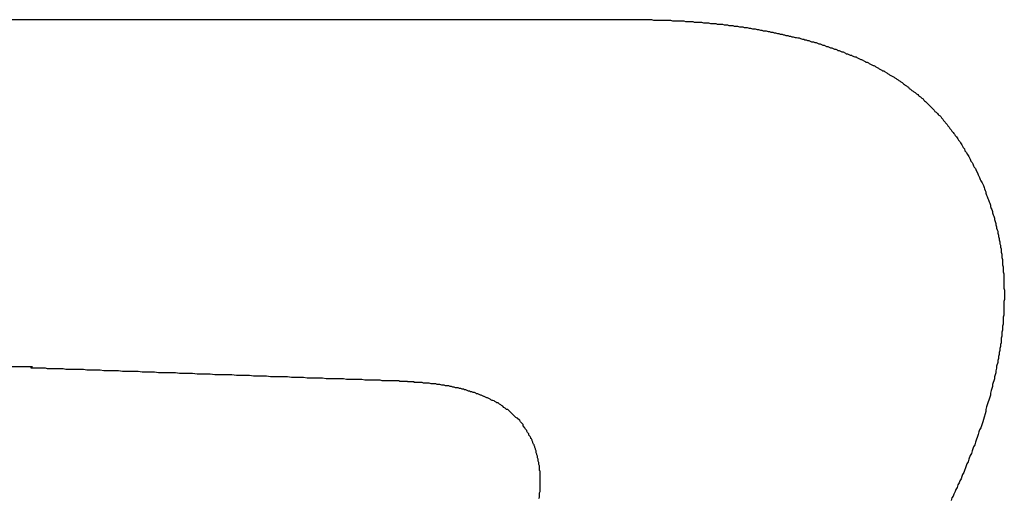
# Model space of a CAD drawing. Header units: millimetres. Extents: x -641 to 119, y -160 to 916.
# Tile 30 of 64: x -413.91 to -412.408, y 513.152 to 513.883. Entities that reach past the tile are written whole.
import ezdxf

# ---------------------------------------------------------------- set-up
doc = ezdxf.new("R2010")
doc.units = ezdxf.units.MM
doc.header["$LTSCALE"] = 32.67
doc.layers.get('0').update_dxf_attribs({"linetype": 'CONTINUOUS'})

msp = doc.modelspace()

# ---------------------------------------------------------------- linework, layer by layer
at = {"color": 7, "linetype": 'Continuous'}
for p, q in [((-414.4143, 513.8827), (-412.9463, 513.8827)), ((-412.9463, 513.8827), (-412.9433, 513.8817)), ((-412.9433, 513.8817), (-412.9173, 513.8817)), ((-412.9173, 513.8817), (-412.9143, 513.8807)), ((-412.9143, 513.8807), (-412.8973, 513.8807)), ((-412.8973, 513.8807), (-412.8943, 513.8797)), ((-412.8943, 513.8797), (-412.8833, 513.8797)), ((-412.8833, 513.8797), (-412.8813, 513.8787)), ((-412.8813, 513.8787), (-412.8703, 513.8787)), ((-412.8703, 513.8787), (-412.8673, 513.8777)), ((-412.8673, 513.8777), (-412.8593, 513.8777)), ((-412.8593, 513.8777), (-412.8563, 513.8767)), ((-412.8563, 513.8767), (-412.8483, 513.8767)), ((-412.8483, 513.8767), (-412.8463, 513.8757)), ((-412.8463, 513.8757), (-412.8383, 513.8757)), ((-412.8383, 513.8757), (-412.8353, 513.8747)), ((-412.8353, 513.8747), (-412.8303, 513.8747)), ((-412.8303, 513.8747), (-412.8283, 513.8737)), ((-412.8283, 513.8737), (-412.8223, 513.8737)), ((-412.8223, 513.8737), (-412.8203, 513.8727)), ((-412.8203, 513.8727), (-412.8153, 513.8727)), ((-412.8153, 513.8727), (-412.8123, 513.8717)), ((-412.8123, 513.8717), (-412.8073, 513.8717)), ((-412.8073, 513.8717), (-412.8053, 513.8707)), ((-412.8053, 513.8707), (-412.8003, 513.8707)), ((-412.8003, 513.8707), (-412.7973, 513.8697)), ((-412.7973, 513.8697), (-412.7953, 513.8697)), ((-412.7953, 513.8697), (-412.7923, 513.8687)), ((-412.7923, 513.8687), (-412.7883, 513.8687)), ((-412.7883, 513.8687), (-412.7853, 513.8677)), ((-412.7853, 513.8677), (-412.7833, 513.8677)), ((-412.7833, 513.8677), (-412.7803, 513.8667)), ((-412.7803, 513.8667), (-412.7783, 513.8667)), ((-412.7783, 513.8667), (-412.7763, 513.8657)), ((-412.7763, 513.8657), (-412.7713, 513.8657)), ((-412.7713, 513.8657), (-412.7683, 513.8647)), ((-412.7683, 513.8647), (-412.7663, 513.8647)), ((-412.7663, 513.8647), (-412.7643, 513.8637)), ((-412.7643, 513.8637), (-412.7613, 513.8637)), ((-412.7613, 513.8637), (-412.7593, 513.8627)), ((-412.7593, 513.8627), (-412.7573, 513.8627)), ((-412.7573, 513.8627), (-412.7543, 513.8617)), ((-412.7543, 513.8617), (-412.7523, 513.8617)), ((-412.7523, 513.8617), (-412.7503, 513.8607)), ((-412.7503, 513.8607), (-412.7473, 513.8607)), ((-412.7473, 513.8607), (-412.7453, 513.8597)), ((-412.7453, 513.8597), (-412.7433, 513.8597)), ((-412.7433, 513.8597), (-412.7413, 513.8587)), ((-412.7413, 513.8587), (-412.7383, 513.8587)), ((-412.7383, 513.8587), (-412.7363, 513.8577)), ((-412.7363, 513.8577), (-412.7343, 513.8577)), ((-412.7343, 513.8577), (-412.7323, 513.8567)), ((-412.7323, 513.8567), (-412.7303, 513.8567)), ((-412.7303, 513.8567), (-412.7273, 513.8557)), ((-412.7273, 513.8557), (-412.7253, 513.8557)), ((-412.7253, 513.8557), (-412.7233, 513.8547)), ((-412.7233, 513.8547), (-412.7213, 513.8547)), ((-412.7213, 513.8547), (-412.7193, 513.8537)), ((-412.7193, 513.8537), (-412.7163, 513.8527)), ((-412.7163, 513.8527), (-412.7143, 513.8527)), ((-412.7143, 513.8527), (-412.7123, 513.8517)), ((-412.7123, 513.8517), (-412.7103, 513.8517)), ((-412.7103, 513.8517), (-412.7083, 513.8507)), ((-412.7083, 513.8507), (-412.7063, 513.8507)), ((-412.7063, 513.8507), (-412.7023, 513.8487)), ((-412.7023, 513.8487), (-412.6993, 513.8487)), ((-412.6993, 513.8487), (-412.6973, 513.8477)), ((-412.6973, 513.8477), (-412.6953, 513.8477)), ((-412.6953, 513.8477), (-412.6913, 513.8457)), ((-412.6913, 513.8457), (-412.6893, 513.8457)), ((-412.6893, 513.8457), (-412.6853, 513.8437)), ((-412.6853, 513.8437), (-412.6833, 513.8437)), ((-412.6833, 513.8437), (-412.6793, 513.8417)), ((-412.6793, 513.8417), (-412.6773, 513.8417)), ((-412.6773, 513.8417), (-412.6733, 513.8397)), ((-412.6733, 513.8397), (-412.6713, 513.8397)), ((-412.6713, 513.8397), (-412.6673, 513.8377)), ((-412.6673, 513.8377), (-412.6653, 513.8377)), ((-412.6653, 513.8377), (-412.6633, 513.8367)), ((-412.6633, 513.8367), (-412.6623, 513.8357)), ((-412.6623, 513.8357), (-412.6603, 513.8357)), ((-412.6603, 513.8357), (-412.6563, 513.8337)), ((-412.6563, 513.8337), (-412.6543, 513.8337)), ((-412.6543, 513.8337), (-412.6503, 513.8317)), ((-412.6503, 513.8317), (-412.6493, 513.8307)), ((-412.6493, 513.8307), (-412.6473, 513.8307)), ((-412.6473, 513.8307), (-412.6433, 513.8287)), ((-412.6433, 513.8287), (-412.6413, 513.8287)), ((-412.6413, 513.8287), (-412.6403, 513.8277)), ((-412.6403, 513.8277), (-412.6363, 513.8257)), ((-412.6363, 513.8257), (-412.6343, 513.8257)), ((-412.6343, 513.8257), (-412.6333, 513.8247)), ((-412.6333, 513.8247), (-412.6273, 513.8217)), ((-412.6273, 513.8217), (-412.6263, 513.8217)), ((-412.6263, 513.8217), (-412.6203, 513.8187)), ((-412.6203, 513.8187), (-412.6193, 513.8177)), ((-412.6193, 513.8177), (-412.6173, 513.8177)), ((-412.6173, 513.8177), (-412.6153, 513.8167)), ((-412.6153, 513.8167), (-412.6143, 513.8157)), ((-412.6143, 513.8157), (-412.6083, 513.8127)), ((-412.6083, 513.8127), (-412.6073, 513.8127)), ((-412.6073, 513.8127), (-412.6053, 513.8117)), ((-412.6053, 513.8117), (-412.6043, 513.8107)), ((-412.6043, 513.8107), (-412.6003, 513.8087)), ((-412.6003, 513.8087), (-412.5993, 513.8077)), ((-412.5993, 513.8077), (-412.5953, 513.8057)), ((-412.5953, 513.8057), (-412.5943, 513.8047)), ((-412.5943, 513.8047), (-412.5923, 513.8047)), ((-412.5923, 513.8047), (-412.5913, 513.8037)), ((-412.5913, 513.8037), (-412.5873, 513.8017)), ((-412.5873, 513.8017), (-412.5863, 513.8007)), ((-412.5863, 513.8007), (-412.5843, 513.7997)), ((-412.5843, 513.7997), (-412.5833, 513.7987)), ((-412.5833, 513.7987), (-412.5813, 513.7977)), ((-412.5813, 513.7977), (-412.5803, 513.7967)), ((-412.5803, 513.7967), (-412.5763, 513.7947)), ((-412.5763, 513.7947), (-412.5753, 513.7937)), ((-412.5753, 513.7937), (-412.5733, 513.7927)), ((-412.5733, 513.7927), (-412.5723, 513.7917)), ((-412.5723, 513.7917), (-412.5703, 513.7907)), ((-412.5703, 513.7907), (-412.5693, 513.7897)), ((-412.5693, 513.7897), (-412.5673, 513.7887)), ((-412.5673, 513.7887), (-412.5663, 513.7877)), ((-412.5663, 513.7877), (-412.5643, 513.7867)), ((-412.5643, 513.7867), (-412.5623, 513.7847)), ((-412.5623, 513.7847), (-412.5603, 513.7837)), ((-412.5603, 513.7837), (-412.5593, 513.7827)), ((-412.5593, 513.7827), (-412.5573, 513.7817)), ((-412.5573, 513.7817), (-412.5563, 513.7807)), ((-412.5563, 513.7807), (-412.5543, 513.7797)), ((-412.5543, 513.7797), (-412.5533, 513.7777)), ((-412.5533, 513.7777), (-412.5513, 513.7767)), ((-412.5513, 513.7767), (-412.5493, 513.7747)), ((-412.5493, 513.7747), (-412.5473, 513.7737)), ((-412.5473, 513.7737), (-412.5463, 513.7727)), ((-412.5463, 513.7727), (-412.5443, 513.7717)), ((-412.5443, 513.7717), (-412.5423, 513.7697)), ((-412.5423, 513.7697), (-412.5403, 513.7687)), ((-412.5403, 513.7687), (-412.5393, 513.7667)), ((-412.5393, 513.7667), (-412.5383, 513.7657)), ((-412.5383, 513.7657), (-412.5363, 513.7647)), ((-412.5363, 513.7647), (-412.5343, 513.7627)), ((-412.5343, 513.7627), (-412.5323, 513.7617)), ((-412.5323, 513.7617), (-412.5313, 513.7597)), ((-412.5313, 513.7597), (-412.5303, 513.7587)), ((-412.5303, 513.7587), (-412.5283, 513.7577)), ((-412.5283, 513.7577), (-412.5153, 513.7447)), ((-412.5153, 513.7447), (-412.5143, 513.7427)), ((-412.5143, 513.7427), (-412.5123, 513.7417)), ((-412.5123, 513.7417), (-412.5103, 513.7397)), ((-412.5103, 513.7397), (-412.5093, 513.7377)), ((-412.5093, 513.7377), (-412.5083, 513.7367)), ((-412.5083, 513.7367), (-412.5063, 513.7357)), ((-412.5063, 513.7357), (-412.5053, 513.7347)), ((-412.5053, 513.7347), (-412.5043, 513.7327)), ((-412.5043, 513.7327), (-412.5023, 513.7307)), ((-412.5023, 513.7307), (-412.5013, 513.7287)), ((-412.5013, 513.7287), (-412.4953, 513.7227)), ((-412.4953, 513.7227), (-412.4943, 513.7207)), ((-412.4943, 513.7207), (-412.4923, 513.7187)), ((-412.4923, 513.7187), (-412.4913, 513.7167)), ((-412.4913, 513.7167), (-412.4893, 513.7147)), ((-412.4893, 513.7147), (-412.4883, 513.7127)), ((-412.4883, 513.7127), (-412.4863, 513.7107)), ((-412.4863, 513.7107), (-412.4853, 513.7087)), ((-412.4853, 513.7087), (-412.4843, 513.7077)), ((-412.4843, 513.7077), (-412.4833, 513.7057)), ((-412.4833, 513.7057), (-412.4813, 513.7037)), ((-412.4813, 513.7037), (-412.4793, 513.7007)), ((-412.4793, 513.7007), (-412.4783, 513.6987)), ((-412.4783, 513.6987), (-412.4763, 513.6967)), ((-412.4763, 513.6967), (-412.4753, 513.6947)), ((-412.4753, 513.6947), (-412.4733, 513.6917)), ((-412.4733, 513.6917), (-412.4713, 513.6877)), ((-412.4713, 513.6877), (-412.4693, 513.6857)), ((-412.4693, 513.6857), (-412.4683, 513.6827)), ((-412.4683, 513.6827), (-412.4663, 513.6807)), ((-412.4663, 513.6807), (-412.4643, 513.6767)), ((-412.4643, 513.6767), (-412.4623, 513.6737)), ((-412.4623, 513.6737), (-412.4603, 513.6697)), ((-412.4603, 513.6697), (-412.4593, 513.6667)), ((-412.4593, 513.6667), (-412.4573, 513.6647)), ((-412.4573, 513.6647), (-412.4563, 513.6627)), ((-412.4563, 513.6627), (-412.4553, 513.6597)), ((-412.4553, 513.6597), (-412.4543, 513.6577)), ((-412.4543, 513.6577), (-412.4523, 513.6557)), ((-412.4523, 513.6557), (-412.4513, 513.6527)), ((-412.4513, 513.6527), (-412.4493, 513.6487)), ((-412.4493, 513.6487), (-412.4483, 513.6457)), ((-412.4483, 513.6457), (-412.4463, 513.6417)), ((-412.4463, 513.6417), (-412.4453, 513.6387)), ((-412.4453, 513.6387), (-412.4443, 513.6367)), ((-412.4443, 513.6367), (-412.4423, 513.6337)), ((-412.4423, 513.6337), (-412.4403, 513.6297)), ((-412.4403, 513.6297), (-412.4393, 513.6267)), ((-412.4393, 513.6267), (-412.4383, 513.6247)), ((-412.4383, 513.6247), (-412.4373, 513.6217)), ((-412.4373, 513.6217), (-412.4363, 513.6197)), ((-412.4363, 513.6197), (-412.4363, 513.6177)), ((-412.4363, 513.6177), (-412.4353, 513.6147)), ((-412.4353, 513.6147), (-412.4343, 513.6127)), ((-412.4343, 513.6127), (-412.4333, 513.6097)), ((-412.4333, 513.6097), (-412.4323, 513.6077)), ((-412.4323, 513.6077), (-412.4313, 513.6047)), ((-412.4313, 513.6047), (-412.4303, 513.6027)), ((-412.4303, 513.6027), (-412.4293, 513.5997)), ((-412.4293, 513.5997), (-412.4293, 513.5977)), ((-412.4293, 513.5977), (-412.4283, 513.5947)), ((-412.4283, 513.5947), (-412.4273, 513.5927)), ((-412.4273, 513.5927), (-412.4263, 513.5897)), ((-412.4263, 513.5897), (-412.4263, 513.5877)), ((-412.4263, 513.5877), (-412.4253, 513.5847)), ((-412.4253, 513.5847), (-412.4243, 513.5827)), ((-412.4243, 513.5827), (-412.4233, 513.5797)), ((-412.4233, 513.5797), (-412.4233, 513.5777)), ((-412.4233, 513.5777), (-412.4213, 513.5717)), ((-412.4213, 513.5717), (-412.4213, 513.5697)), ((-412.4213, 513.5697), (-412.4203, 513.5667)), ((-412.4203, 513.5667), (-412.4203, 513.5647)), ((-412.4203, 513.5647), (-412.4193, 513.5617)), ((-412.4193, 513.5617), (-412.4183, 513.5597)), ((-412.4183, 513.5597), (-412.4183, 513.5567)), ((-412.4183, 513.5567), (-412.4173, 513.5537)), ((-412.4173, 513.5537), (-412.4173, 513.5517)), ((-412.4173, 513.5517), (-412.4163, 513.5487)), ((-412.4163, 513.5487), (-412.4163, 513.5467)), ((-412.4163, 513.5467), (-412.4153, 513.5437)), ((-412.4153, 513.5437), (-412.4153, 513.5407)), ((-412.4153, 513.5407), (-412.4143, 513.5387)), ((-412.4143, 513.5387), (-412.4143, 513.5357)), ((-412.4143, 513.5357), (-412.4133, 513.5327)), ((-412.4133, 513.5327), (-412.4133, 513.5277)), ((-412.4133, 513.5277), (-412.4123, 513.5247)), ((-412.4123, 513.5247), (-412.4123, 513.5197)), ((-412.4123, 513.5197), (-412.4113, 513.5167)), ((-412.4113, 513.5167), (-412.4113, 513.5087)), ((-412.4113, 513.5087), (-412.4103, 513.5057)), ((-412.4103, 513.5057), (-412.4103, 513.4977)), ((-412.4103, 513.4977), (-412.4093, 513.4947)), ((-412.4093, 513.4947), (-412.4093, 513.4727)), ((-412.4093, 513.4727), (-412.4083, 513.4697)), ((-412.4083, 513.4697), (-412.4083, 513.4557)), ((-412.4083, 513.4557), (-412.4093, 513.4527)), ((-412.4093, 513.4527), (-412.4093, 513.4317)), ((-412.4093, 513.4317), (-412.4103, 513.4287)), ((-412.4103, 513.4287), (-412.4103, 513.4177)), ((-412.4113, 513.4087), (-412.4123, 513.4057)), ((-412.4103, 513.4177), (-412.4113, 513.4147)), ((-412.4113, 513.4147), (-412.4113, 513.4087)), ((-412.4123, 513.3997), (-412.4133, 513.3967)), ((-412.4133, 513.3967), (-412.4133, 513.3897)), ((-412.4123, 513.4057), (-412.4123, 513.3997)), ((-412.4143, 513.3837), (-412.4153, 513.3807)), ((-412.4153, 513.3807), (-412.4153, 513.3777)), ((-412.4133, 513.3897), (-412.4143, 513.3867)), ((-412.4143, 513.3867), (-412.4143, 513.3837)), ((-412.4173, 513.3657), (-412.4183, 513.3627)), ((-412.4163, 513.3717), (-412.4173, 513.3687)), ((-412.4173, 513.3687), (-412.4173, 513.3657)), ((-412.4153, 513.3777), (-412.4163, 513.3747)), ((-412.4163, 513.3747), (-412.4163, 513.3717)), ((-413.8903, 513.3527), (-414.6753, 513.3527)), ((-413.8923, 513.3507), (-413.8923, 513.3517)), ((-413.8923, 513.3517), (-413.8913, 513.3517)), ((-413.8703, 513.3507), (-413.8923, 513.3507)), ((-413.8913, 513.3517), (-413.8913, 513.3527)), ((-413.8673, 513.3497), (-413.8703, 513.3507)), ((-413.8433, 513.3497), (-413.8673, 513.3497)), ((-413.8393, 513.3487), (-413.8433, 513.3497)), ((-413.8123, 513.3487), (-413.8393, 513.3487)), ((-413.8073, 513.3477), (-413.8123, 513.3487)), ((-412.4203, 513.3507), (-412.4213, 513.3467)), ((-412.4183, 513.3597), (-412.4203, 513.3537)), ((-412.4203, 513.3537), (-412.4203, 513.3507)), ((-412.4183, 513.3627), (-412.4183, 513.3597)), ((-413.7873, 513.3477), (-413.8073, 513.3477)), ((-413.7813, 513.3467), (-413.7873, 513.3477)), ((-413.7593, 513.3467), (-413.7813, 513.3467)), ((-413.7533, 513.3457), (-413.7593, 513.3467)), ((-413.7293, 513.3457), (-413.7533, 513.3457)), ((-413.7233, 513.3447), (-413.7293, 513.3457)), ((-413.7043, 513.3447), (-413.7233, 513.3447)), ((-413.6983, 513.3437), (-413.7043, 513.3447)), ((-413.6723, 513.3437), (-413.6983, 513.3437)), ((-413.6663, 513.3427), (-413.6723, 513.3437)), ((-413.6463, 513.3427), (-413.6663, 513.3427)), ((-413.6393, 513.3417), (-413.6463, 513.3427)), ((-413.6193, 513.3417), (-413.6393, 513.3417)), ((-413.6123, 513.3407), (-413.6193, 513.3417)), ((-413.5863, 513.3407), (-413.6123, 513.3407)), ((-413.5793, 513.3397), (-413.5863, 513.3407)), ((-413.5593, 513.3397), (-413.5793, 513.3397)), ((-413.5533, 513.3387), (-413.5593, 513.3397)), ((-413.5333, 513.3387), (-413.5533, 513.3387)), ((-413.5273, 513.3377), (-413.5333, 513.3387)), ((-413.5013, 513.3377), (-413.5273, 513.3377)), ((-413.4953, 513.3367), (-413.5013, 513.3377)), ((-413.4773, 513.3367), (-413.4953, 513.3367)), ((-413.4713, 513.3357), (-413.4773, 513.3367)), ((-413.4483, 513.3357), (-413.4713, 513.3357)), ((-413.4423, 513.3347), (-413.4483, 513.3357)), ((-413.4163, 513.3347), (-413.4423, 513.3347)), ((-413.4113, 513.3337), (-413.4163, 513.3347)), ((-413.3883, 513.3337), (-413.4113, 513.3337)), ((-413.3833, 513.3327), (-413.3883, 513.3337)), ((-412.4233, 513.3347), (-412.4263, 513.3257)), ((-412.4213, 513.3437), (-412.4233, 513.3377)), ((-412.4233, 513.3377), (-412.4233, 513.3347)), ((-412.4213, 513.3467), (-412.4213, 513.3437)), ((-413.3603, 513.3327), (-413.3833, 513.3327)), ((-413.3573, 513.3317), (-413.3603, 513.3327)), ((-413.3313, 513.3317), (-413.3573, 513.3317)), ((-413.3303, 513.3307), (-413.3313, 513.3317)), ((-413.3183, 513.3307), (-413.3303, 513.3307)), ((-413.3183, 513.3297), (-413.3183, 513.3307)), ((-413.3083, 513.3297), (-413.3183, 513.3297)), ((-413.3083, 513.3287), (-413.3083, 513.3297)), ((-413.2963, 513.3287), (-413.3083, 513.3287)), ((-413.2943, 513.3277), (-413.2963, 513.3287)), ((-413.2853, 513.3277), (-413.2943, 513.3277)), ((-413.2823, 513.3267), (-413.2853, 513.3277)), ((-413.2753, 513.3267), (-413.2823, 513.3267)), ((-413.2733, 513.3257), (-413.2753, 513.3267)), ((-413.2693, 513.3257), (-413.2733, 513.3257)), ((-413.2663, 513.3247), (-413.2693, 513.3257)), ((-413.2623, 513.3247), (-413.2663, 513.3247)), ((-413.2603, 513.3237), (-413.2623, 513.3247)), ((-413.2553, 513.3237), (-413.2603, 513.3237)), ((-413.2533, 513.3227), (-413.2553, 513.3237)), ((-413.2513, 513.3227), (-413.2533, 513.3227)), ((-413.2493, 513.3217), (-413.2513, 513.3227)), ((-413.2473, 513.3217), (-413.2493, 513.3217)), ((-413.2453, 513.3207), (-413.2473, 513.3217)), ((-413.2413, 513.3207), (-413.2453, 513.3207)), ((-413.2393, 513.3197), (-413.2413, 513.3207)), ((-413.2373, 513.3197), (-413.2393, 513.3197)), ((-413.2353, 513.3187), (-413.2373, 513.3197)), ((-413.2333, 513.3187), (-413.2353, 513.3187)), ((-413.2313, 513.3177), (-413.2333, 513.3187)), ((-412.4263, 513.3227), (-412.4283, 513.3167)), ((-412.4263, 513.3257), (-412.4263, 513.3227)), ((-413.2293, 513.3177), (-413.2313, 513.3177)), ((-413.2253, 513.3157), (-413.2293, 513.3177)), ((-413.2233, 513.3157), (-413.2253, 513.3157)), ((-413.2223, 513.3147), (-413.2233, 513.3157)), ((-413.2203, 513.3147), (-413.2223, 513.3147)), ((-413.2183, 513.3137), (-413.2203, 513.3147)), ((-413.2163, 513.3137), (-413.2183, 513.3137)), ((-413.2143, 513.3127), (-413.2163, 513.3137)), ((-413.2133, 513.3117), (-413.2143, 513.3127)), ((-413.2113, 513.3117), (-413.2133, 513.3117)), ((-413.2073, 513.3097), (-413.2113, 513.3117)), ((-413.2063, 513.3097), (-413.2073, 513.3097)), ((-413.2023, 513.3077), (-413.2063, 513.3097)), ((-413.2013, 513.3077), (-413.2023, 513.3077)), ((-413.1973, 513.3057), (-413.2013, 513.3077)), ((-413.1963, 513.3057), (-413.1973, 513.3057)), ((-413.1923, 513.3037), (-413.1963, 513.3057)), ((-413.1913, 513.3027), (-413.1923, 513.3037)), ((-412.4293, 513.3097), (-412.4353, 513.2917)), ((-412.4283, 513.3167), (-412.4293, 513.3127)), ((-412.4293, 513.3127), (-412.4293, 513.3097)), ((-413.1893, 513.3017), (-413.1913, 513.3027)), ((-413.1883, 513.3017), (-413.1893, 513.3017)), ((-413.1863, 513.3007), (-413.1883, 513.3017)), ((-413.1853, 513.2997), (-413.1863, 513.3007)), ((-413.1833, 513.2987), (-413.1853, 513.2997)), ((-413.1823, 513.2977), (-413.1833, 513.2987)), ((-413.1803, 513.2977), (-413.1823, 513.2977)), ((-413.1783, 513.2957), (-413.1803, 513.2977)), ((-413.1763, 513.2947), (-413.1783, 513.2957)), ((-413.1753, 513.2937), (-413.1763, 513.2947)), ((-413.1733, 513.2927), (-413.1753, 513.2937)), ((-413.1713, 513.2907), (-413.1733, 513.2927)), ((-413.1693, 513.2897), (-413.1713, 513.2907)), ((-413.1673, 513.2877), (-413.1693, 513.2897)), ((-412.4353, 513.2917), (-412.4363, 513.2877)), ((-413.1653, 513.2877), (-413.1673, 513.2877)), ((-413.1533, 513.2757), (-413.1653, 513.2877)), ((-413.1513, 513.2747), (-413.1533, 513.2757)), ((-413.1473, 513.2707), (-413.1513, 513.2747)), ((-412.4363, 513.2847), (-412.4403, 513.2727)), ((-412.4363, 513.2877), (-412.4363, 513.2847)), ((-413.1463, 513.2687), (-413.1473, 513.2707)), ((-413.1423, 513.2647), (-413.1463, 513.2687)), ((-413.1423, 513.2627), (-413.1423, 513.2647)), ((-413.1393, 513.2597), (-413.1423, 513.2627)), ((-413.1383, 513.2577), (-413.1393, 513.2597)), ((-412.4443, 513.2597), (-412.4463, 513.2567)), ((-412.4413, 513.2687), (-412.4443, 513.2597)), ((-412.4403, 513.2727), (-412.4413, 513.2687)), ((-413.1363, 513.2557), (-413.1383, 513.2577)), ((-413.1363, 513.2547), (-413.1363, 513.2557)), ((-413.1353, 513.2527), (-413.1363, 513.2547)), ((-413.1333, 513.2507), (-413.1353, 513.2527)), ((-413.1333, 513.2487), (-413.1333, 513.2507)), ((-413.1313, 513.2467), (-413.1333, 513.2487)), ((-413.1303, 513.2447), (-413.1313, 513.2467)), ((-413.1303, 513.2437), (-413.1303, 513.2447)), ((-413.1293, 513.2427), (-413.1303, 513.2437)), ((-412.4483, 513.2497), (-412.4523, 513.2377)), ((-412.4473, 513.2537), (-412.4483, 513.2497)), ((-412.4463, 513.2567), (-412.4473, 513.2537)), ((-413.1283, 513.2407), (-413.1293, 513.2427)), ((-413.1283, 513.2397), (-413.1283, 513.2407)), ((-413.1273, 513.2377), (-413.1283, 513.2397)), ((-413.1273, 513.2367), (-413.1273, 513.2377)), ((-413.1263, 513.2347), (-413.1273, 513.2367)), ((-413.1253, 513.2337), (-413.1263, 513.2347)), ((-413.1253, 513.2327), (-413.1253, 513.2337)), ((-413.1243, 513.2307), (-413.1253, 513.2327)), ((-413.1243, 513.2297), (-413.1243, 513.2307)), ((-413.1233, 513.2277), (-413.1243, 513.2297)), ((-412.4553, 513.2307), (-412.4573, 513.2247)), ((-412.4533, 513.2337), (-412.4553, 513.2307)), ((-412.4523, 513.2377), (-412.4533, 513.2337)), ((-413.1233, 513.2267), (-413.1233, 513.2277)), ((-413.1223, 513.2247), (-413.1233, 513.2267)), ((-413.1223, 513.2217), (-413.1223, 513.2247)), ((-413.1213, 513.2197), (-413.1223, 513.2217)), ((-413.1213, 513.2187), (-413.1213, 513.2197)), ((-413.1203, 513.2167), (-413.1213, 513.2187)), ((-413.1203, 513.2137), (-413.1203, 513.2167)), ((-413.1193, 513.2117), (-413.1203, 513.2137)), ((-412.4603, 513.2177), (-412.4623, 513.2117)), ((-412.4583, 513.2207), (-412.4603, 513.2177)), ((-412.4573, 513.2247), (-412.4583, 513.2207)), ((-413.1193, 513.2087), (-413.1193, 513.2117)), ((-413.1183, 513.2067), (-413.1193, 513.2087)), ((-413.1183, 513.2037), (-413.1183, 513.2067)), ((-413.1173, 513.2017), (-413.1183, 513.2037)), ((-413.1173, 513.1947), (-413.1173, 513.2017)), ((-412.4673, 513.1987), (-412.4693, 513.1947)), ((-412.4653, 513.2047), (-412.4673, 513.1987)), ((-412.4633, 513.2077), (-412.4653, 513.2047)), ((-412.4623, 513.2117), (-412.4633, 513.2077)), ((-413.1163, 513.1937), (-413.1173, 513.1947)), ((-413.1163, 513.1627), (-413.1163, 513.1937)), ((-412.4733, 513.1857), (-412.4743, 513.1817)), ((-412.4723, 513.1887), (-412.4733, 513.1857)), ((-412.4703, 513.1917), (-412.4723, 513.1887)), ((-412.4693, 513.1947), (-412.4703, 513.1917)), ((-412.4803, 513.1687), (-412.4823, 513.1657)), ((-412.4793, 513.1727), (-412.4803, 513.1687)), ((-412.4773, 513.1757), (-412.4793, 513.1727)), ((-412.4763, 513.1787), (-412.4773, 513.1757)), ((-412.4743, 513.1817), (-412.4763, 513.1787)), ((-413.1183, 513.1517), (-413.1173, 513.1537)), ((-413.1173, 513.1607), (-413.1163, 513.1627)), ((-413.1173, 513.1537), (-413.1173, 513.1607)), ((-412.4883, 513.1527), (-412.4893, 513.1487)), ((-412.4863, 513.1557), (-412.4883, 513.1527)), ((-412.4853, 513.1587), (-412.4863, 513.1557)), ((-412.4833, 513.1627), (-412.4853, 513.1587)), ((-412.4823, 513.1657), (-412.4833, 513.1627))]:
    msp.add_line(p, q, dxfattribs=at)

doc.saveas('drawing.dxf')
